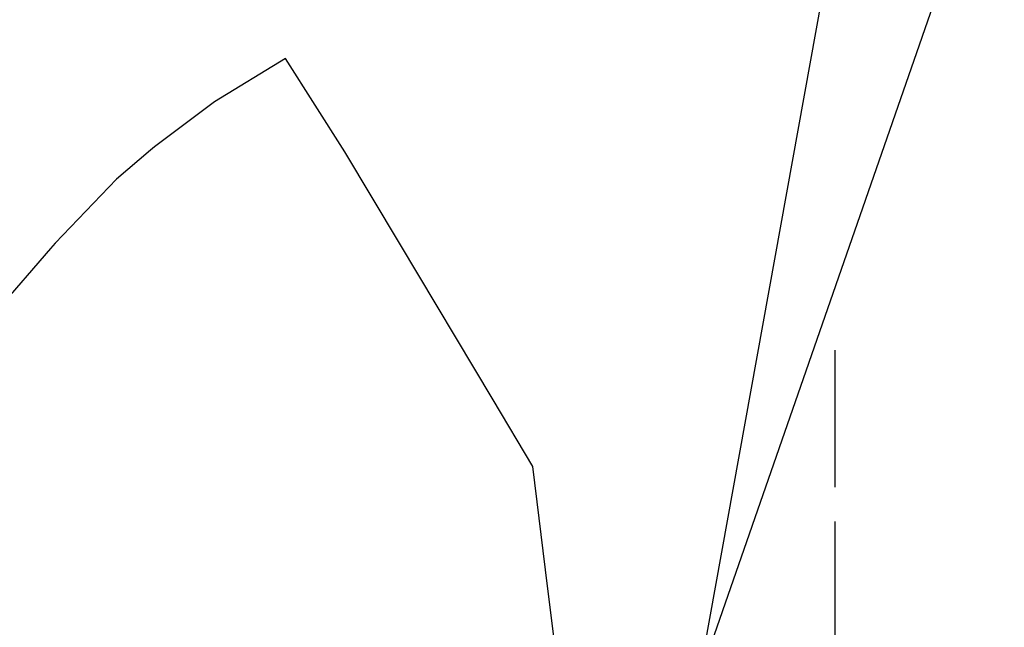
# Model space of a CAD drawing. Extents: x 3408899 to 3411804, y 5788010 to 5789500.
# Tile 7 of 11: x 3409762 to 3410049, y 5788888 to 5789065. Entities that reach past the tile are written whole.
import ezdxf

# ---------------------------------------------------------------- set-up
doc = ezdxf.new("R2010")
doc.units = 0
doc.header["$MEASUREMENT"] = 0
doc.linetypes.add('LINIENART0', pattern=[0])
doc.linetypes.add('LINIENART1', pattern=[50, 40, -10])
for name, color, linetype in [('Beschriftung_Kreis', 7, 'Continuous'), ('Kartentrennung', 7, 'Continuous'), ('KATASTER', 7, 'Continuous')]:
    doc.layers.add(name, color=color, linetype=linetype)

msp = doc.modelspace()

# ---------------------------------------------------------------- linework, layer by layer
at = {"layer": 'Beschriftung_Kreis', "color": 147, "linetype": 'LINIENART0'}
for p, q in [((3409959.908, 5788872.363), (3410049.251, 5789129.174)), ((3410006.35855, 5789129.17434), (3409959.90843, 5788872.36265))]:
    msp.add_line(p, q, dxfattribs=at)
at = {"layer": 'Kartentrennung', "color": 160, "linetype": 'LINIENART1'}
msp.add_line((3409999.74714, 5788968.81157), (3410000.13, 5788073.438), dxfattribs=at)
at = {"layer": 'KATASTER', "color": 92, "linetype": 'LINIENART0'}
for p, q in [((3409839.45, 5789053.9), (3409818.66, 5789041.27)), ((3409856.74, 5789026.73), (3409839.45, 5789053.9)), ((3409818.66, 5789041.27), (3409801.2, 5789028.18)), ((3409800, 5789027.16), (3409790.06, 5789018.68)), ((3409801.2, 5789028.18), (3409800, 5789027.16)), ((3409872.72, 5789000), (3409856.74, 5789026.73)), ((3409790.06, 5789018.68), (3409772.22, 5789000)), ((3409770.79, 5788998.5), (3409752.02, 5788976.8)), ((3409772.22, 5789000), (3409770.79, 5788998.5)), ((3409900, 5788954.36), (3409872.72, 5789000)), ((3409911.62, 5788934.92), (3409900, 5788954.36)), ((3409915.94, 5788900), (3409911.62, 5788934.92)), ((3409918.85, 5788876.41), (3409915.94, 5788900))]:
    msp.add_line(p, q, dxfattribs=at)

doc.saveas('drawing.dxf')
